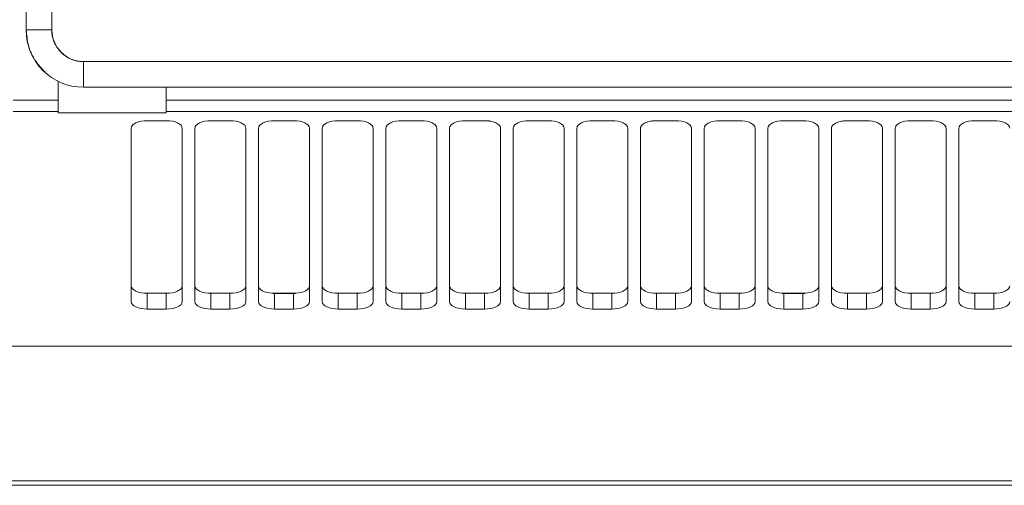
# Model space of a CAD drawing. Header units: millimetres. Extents: x 35 to 1425, y 109 to 972.
# Tile 6 of 34: x 1018 to 1173, y 390 to 463. Entities that reach past the tile are written whole.
import ezdxf

# ---------------------------------------------------------------- set-up
doc = ezdxf.new("R2010")
doc.units = ezdxf.units.MM
doc.header["$LTSCALE"] = 5

msp = doc.modelspace()

# ---------------------------------------------------------------- linework, layer by layer
at = {"color": 7, "linetype": 'Continuous', "lineweight": 15}
for p, q in [((1019.411, 754.207), (1019.411, 461.207)), ((1023.45, 461.207), (1023.45, 754.207)), ((1321.43, 456.226), (1028.43, 456.226)), ((1024.43, 453.144), (1024.43, 450.158)), ((1028.43, 452.187), (1321.43, 452.187)), ((1041.43, 452.187), (1041.43, 450.158)), ((1024.43, 450.158), (1017.382, 450.158)), ((1024.43, 448.392), (1024.43, 450.158)), ((1308.43, 450.158), (1041.43, 450.158)), ((1041.43, 450.158), (1041.43, 448.392)), ((1024.43, 448.392), (1017.382, 448.392)), ((1024.43, 448.159), (1024.43, 448.392)), ((1041.43, 448.159), (1024.43, 448.159)), ((1041.43, 448.392), (1041.43, 448.159)), ((1308.43, 448.392), (1041.43, 448.392)), ((1035.93, 418.544), (1035.93, 445.764)), ((1043.93, 445.764), (1043.93, 418.544)), ((1045.93, 418.544), (1045.93, 445.764)), ((1053.93, 445.764), (1053.93, 418.544)), ((1055.93, 418.544), (1055.93, 445.764)), ((1063.93, 445.764), (1063.93, 418.544)), ((1065.93, 418.544), (1065.93, 445.764)), ((1073.93, 445.764), (1073.93, 418.544)), ((1075.93, 418.544), (1075.93, 445.764)), ((1083.93, 445.764), (1083.93, 418.544)), ((1085.93, 418.544), (1085.93, 445.764)), ((1093.93, 445.764), (1093.93, 418.544)), ((1095.93, 418.544), (1095.93, 445.764)), ((1103.93, 445.764), (1103.93, 418.544)), ((1105.93, 418.544), (1105.93, 445.764)), ((1113.93, 445.764), (1113.93, 418.544)), ((1115.93, 418.544), (1115.93, 445.764)), ((1123.93, 445.764), (1123.93, 418.544)), ((1125.93, 418.544), (1125.93, 445.764)), ((1133.93, 445.764), (1133.93, 418.544)), ((1135.93, 418.544), (1135.93, 445.764)), ((1143.93, 445.764), (1143.93, 418.544)), ((1145.93, 418.544), (1145.93, 445.764)), ((1153.93, 445.764), (1153.93, 418.544)), ((1155.93, 418.544), (1155.93, 445.764)), ((1163.93, 445.764), (1163.93, 418.544)), ((1165.93, 418.544), (1165.93, 445.764)), ((1038.43, 419.843), (1038.43, 417.371)), ((1041.43, 419.843), (1041.43, 417.371)), ((1048.43, 419.843), (1048.43, 417.371)), ((1051.43, 419.843), (1051.43, 417.371)), ((1061.43, 419.807), (1061.43, 417.371)), ((1068.43, 419.843), (1068.43, 417.371)), ((1071.43, 419.843), (1071.43, 417.371)), ((1078.43, 419.843), (1078.43, 417.371)), ((1081.43, 419.843), (1081.43, 417.371)), ((1088.43, 419.843), (1088.43, 417.371)), ((1091.43, 419.843), (1091.43, 417.371)), ((1098.43, 419.843), (1098.43, 417.371)), ((1101.43, 419.843), (1101.43, 417.371)), ((1108.43, 419.843), (1108.43, 417.371)), ((1111.43, 419.843), (1111.43, 417.371)), ((1118.43, 419.843), (1118.43, 417.371)), ((1121.43, 419.843), (1121.43, 417.371)), ((1128.43, 419.843), (1128.43, 417.371)), ((1131.43, 419.843), (1131.43, 417.371)), ((1138.43, 419.807), (1138.43, 417.371)), ((1141.43, 419.807), (1141.43, 417.371)), ((1148.43, 419.843), (1148.43, 417.371)), ((1151.43, 419.843), (1151.43, 417.371)), ((1161.43, 419.843), (1161.43, 417.371)), ((1168.43, 419.843), (1168.43, 417.371)), ((1041.43, 417.371), (1038.43, 417.371)), ((1051.43, 417.371), (1048.43, 417.371)), ((1061.43, 417.371), (1058.43, 417.371)), ((1071.43, 417.371), (1068.43, 417.371)), ((1081.43, 417.371), (1078.43, 417.371)), ((1091.43, 417.371), (1088.43, 417.371)), ((1101.43, 417.371), (1098.43, 417.371)), ((1111.43, 417.371), (1108.43, 417.371)), ((1121.43, 417.371), (1118.43, 417.371)), ((1131.43, 417.371), (1128.43, 417.371)), ((1141.43, 417.371), (1138.43, 417.371)), ((1151.43, 417.371), (1148.43, 417.371)), ((1171.43, 417.371), (1168.43, 417.371)), ((989.73, 411.562), (1360.13, 411.562)), ((1392.046, 390.414), (957.814, 390.414)), ((1392.046, 389.707), (957.814, 389.707))]:
    msp.add_line(p, q, dxfattribs=at)
at = {"color": 8, "linetype": 'Continuous', "lineweight": 15}
for p, q in [((1023.45, 461.207), (1019.411, 461.207)), ((1028.43, 456.226), (1028.43, 452.187))]:
    msp.add_line(p, q, dxfattribs=at)
at = {"color": 144, "linetype": 'Continuous', "lineweight": 0}
for p, q in [((1038.43, 446.938), (1041.43, 446.938)), ((1048.43, 446.938), (1051.43, 446.938)), ((1058.43, 446.938), (1061.43, 446.938)), ((1068.43, 446.938), (1071.43, 446.938)), ((1078.43, 446.938), (1081.43, 446.938)), ((1088.43, 446.938), (1091.43, 446.938)), ((1098.43, 446.938), (1101.43, 446.938)), ((1108.43, 446.938), (1111.43, 446.938)), ((1118.43, 446.938), (1121.43, 446.938)), ((1128.43, 446.938), (1131.43, 446.938)), ((1138.43, 446.938), (1141.43, 446.938)), ((1148.43, 446.938), (1151.43, 446.938)), ((1158.43, 446.938), (1161.43, 446.938)), ((1168.43, 446.938), (1171.43, 446.938)), ((1038.103, 419.853), (1041.757, 419.853)), ((1038.43, 419.843), (1041.43, 419.843)), ((1048.103, 419.853), (1051.757, 419.853)), ((1048.43, 419.843), (1051.43, 419.843)), ((1058.103, 419.853), (1061.757, 419.853)), ((1058.43, 419.807), (1058.43, 417.371)), ((1058.43, 419.807), (1061.43, 419.807)), ((1068.103, 419.853), (1071.757, 419.853)), ((1068.43, 419.843), (1071.43, 419.843)), ((1078.103, 419.853), (1081.757, 419.853)), ((1078.43, 419.843), (1081.43, 419.843)), ((1088.103, 419.853), (1091.757, 419.853)), ((1088.43, 419.843), (1091.43, 419.843)), ((1098.103, 419.853), (1101.757, 419.853)), ((1098.43, 419.843), (1101.43, 419.843)), ((1108.103, 419.853), (1111.757, 419.853)), ((1108.43, 419.843), (1111.43, 419.843)), ((1118.103, 419.853), (1121.757, 419.853)), ((1118.43, 419.843), (1121.43, 419.843)), ((1128.103, 419.853), (1131.757, 419.853)), ((1128.43, 419.843), (1131.43, 419.843)), ((1138.103, 419.853), (1141.757, 419.853)), ((1138.43, 419.807), (1141.43, 419.807)), ((1148.103, 419.853), (1151.757, 419.853)), ((1148.43, 419.843), (1151.43, 419.843)), ((1158.103, 419.853), (1161.757, 419.853)), ((1158.43, 419.843), (1158.43, 417.371)), ((1158.43, 419.843), (1161.43, 419.843)), ((1168.103, 419.853), (1171.757, 419.853)), ((1168.43, 419.843), (1171.43, 419.843)), ((1171.43, 419.843), (1171.43, 417.371)), ((1161.43, 417.371), (1158.43, 417.371))]:
    msp.add_line(p, q, dxfattribs=at)
at = {"color": 7, "linetype": 'Continuous', "lineweight": 15, "flags": 128}
for points in [[(1035.93, 445.764), (1035.978, 445.993), (1036.12, 446.213), (1036.351, 446.416), (1036.662, 446.594), (1037.041, 446.74), (1037.473, 446.848), (1037.942, 446.915), (1038.43, 446.938)], [(1041.43, 446.938), (1041.918, 446.915), (1042.387, 446.848), (1042.819, 446.74), (1043.198, 446.594), (1043.509, 446.416), (1043.74, 446.213), (1043.882, 445.993), (1043.93, 445.764)], [(1045.93, 445.764), (1045.978, 445.993), (1046.12, 446.213), (1046.351, 446.416), (1046.662, 446.594), (1047.041, 446.74), (1047.473, 446.848), (1047.942, 446.915), (1048.43, 446.938)], [(1051.43, 446.938), (1051.918, 446.915), (1052.387, 446.848), (1052.819, 446.74), (1053.198, 446.594), (1053.509, 446.416), (1053.74, 446.213), (1053.882, 445.993), (1053.93, 445.764)], [(1055.93, 445.764), (1055.978, 445.993), (1056.12, 446.213), (1056.351, 446.416), (1056.662, 446.594), (1057.041, 446.74), (1057.473, 446.848), (1057.942, 446.915), (1058.43, 446.938)], [(1061.43, 446.938), (1061.918, 446.915), (1062.387, 446.848), (1062.819, 446.74), (1063.198, 446.594), (1063.509, 446.416), (1063.74, 446.213), (1063.882, 445.993), (1063.93, 445.764)], [(1065.93, 445.764), (1065.978, 445.993), (1066.12, 446.213), (1066.351, 446.416), (1066.662, 446.594), (1067.041, 446.74), (1067.473, 446.848), (1067.942, 446.915), (1068.43, 446.938)], [(1071.43, 446.938), (1071.918, 446.915), (1072.387, 446.848), (1072.819, 446.74), (1073.198, 446.594), (1073.509, 446.416), (1073.74, 446.213), (1073.882, 445.993), (1073.93, 445.764)], [(1075.93, 445.764), (1075.978, 445.993), (1076.12, 446.213), (1076.351, 446.416), (1076.662, 446.594), (1077.041, 446.74), (1077.473, 446.848), (1077.942, 446.915), (1078.43, 446.938)], [(1081.43, 446.938), (1081.918, 446.915), (1082.387, 446.848), (1082.819, 446.74), (1083.198, 446.594), (1083.509, 446.416), (1083.74, 446.213), (1083.882, 445.993), (1083.93, 445.764)], [(1085.93, 445.764), (1085.978, 445.993), (1086.12, 446.213), (1086.351, 446.416), (1086.662, 446.594), (1087.041, 446.74), (1087.473, 446.848), (1087.942, 446.915), (1088.43, 446.938)], [(1101.43, 446.938), (1101.918, 446.915), (1102.387, 446.848), (1102.819, 446.74), (1103.198, 446.594), (1103.509, 446.416), (1103.74, 446.213), (1103.882, 445.993), (1103.93, 445.764)], [(1105.93, 445.764), (1105.978, 445.993), (1106.12, 446.213), (1106.351, 446.416), (1106.662, 446.594), (1107.041, 446.74), (1107.473, 446.848), (1107.942, 446.915), (1108.43, 446.938)], [(1111.43, 446.938), (1111.918, 446.915), (1112.387, 446.848), (1112.819, 446.74), (1113.198, 446.594), (1113.509, 446.416), (1113.74, 446.213), (1113.882, 445.993), (1113.93, 445.764)], [(1121.43, 446.938), (1121.918, 446.915), (1122.387, 446.848), (1122.819, 446.74), (1123.198, 446.594), (1123.509, 446.416), (1123.74, 446.213), (1123.882, 445.993), (1123.93, 445.764)], [(1125.93, 445.764), (1125.978, 445.993), (1126.12, 446.213), (1126.351, 446.416), (1126.662, 446.594), (1127.041, 446.74), (1127.473, 446.848), (1127.942, 446.915), (1128.43, 446.938)], [(1131.43, 446.938), (1131.918, 446.915), (1132.387, 446.848), (1132.819, 446.74), (1133.198, 446.594), (1133.509, 446.416), (1133.74, 446.213), (1133.882, 445.993), (1133.93, 445.764)], [(1135.93, 445.764), (1135.978, 445.993), (1136.12, 446.213), (1136.351, 446.416), (1136.662, 446.594), (1137.041, 446.74), (1137.473, 446.848), (1137.942, 446.915), (1138.43, 446.938)], [(1141.43, 446.938), (1141.918, 446.915), (1142.387, 446.848), (1142.819, 446.74), (1143.198, 446.594), (1143.509, 446.416), (1143.74, 446.213), (1143.882, 445.993), (1143.93, 445.764)], [(1151.43, 446.938), (1151.918, 446.915), (1152.387, 446.848), (1152.819, 446.74), (1153.198, 446.594), (1153.509, 446.416), (1153.74, 446.213), (1153.882, 445.993), (1153.93, 445.764)], [(1155.93, 445.764), (1155.978, 445.993), (1156.12, 446.213), (1156.351, 446.416), (1156.662, 446.594), (1157.041, 446.74), (1157.473, 446.848), (1157.942, 446.915), (1158.43, 446.938)], [(1161.43, 446.938), (1161.918, 446.915), (1162.387, 446.848), (1162.819, 446.74), (1163.198, 446.594), (1163.509, 446.416), (1163.74, 446.213), (1163.882, 445.993), (1163.93, 445.764)], [(1165.93, 445.764), (1165.978, 445.993), (1166.12, 446.213), (1166.351, 446.416), (1166.662, 446.594), (1167.041, 446.74), (1167.473, 446.848), (1167.942, 446.915), (1168.43, 446.938)], [(1171.43, 446.938), (1171.918, 446.915), (1172.387, 446.848), (1172.819, 446.74), (1173.198, 446.594), (1173.509, 446.416), (1173.74, 446.213), (1173.882, 445.993), (1173.93, 445.764)], [(1038.43, 417.371), (1037.942, 417.393), (1037.473, 417.46), (1037.041, 417.568), (1036.662, 417.714), (1036.351, 417.892), (1036.12, 418.095), (1035.978, 418.315), (1035.93, 418.544)], [(1043.93, 418.544), (1043.882, 418.315), (1043.74, 418.095), (1043.509, 417.892), (1043.198, 417.714), (1042.819, 417.568), (1042.387, 417.46), (1041.918, 417.393), (1041.43, 417.371)], [(1048.43, 417.371), (1047.942, 417.393), (1047.473, 417.46), (1047.041, 417.568), (1046.662, 417.714), (1046.351, 417.892), (1046.12, 418.095), (1045.978, 418.315), (1045.93, 418.544)], [(1053.93, 418.544), (1053.882, 418.315), (1053.74, 418.095), (1053.509, 417.892), (1053.198, 417.714), (1052.819, 417.568), (1052.387, 417.46), (1051.918, 417.393), (1051.43, 417.371)], [(1058.43, 417.371), (1057.942, 417.393), (1057.473, 417.46), (1057.041, 417.568), (1056.662, 417.714), (1056.351, 417.892), (1056.12, 418.095), (1055.978, 418.315), (1055.93, 418.544)], [(1063.93, 418.544), (1063.882, 418.315), (1063.74, 418.095), (1063.509, 417.892), (1063.198, 417.714), (1062.819, 417.568), (1062.387, 417.46), (1061.918, 417.393), (1061.43, 417.371)], [(1068.43, 417.371), (1067.942, 417.393), (1067.473, 417.46), (1067.041, 417.568), (1066.662, 417.714), (1066.351, 417.892), (1066.12, 418.095), (1065.978, 418.315), (1065.93, 418.544)], [(1078.43, 417.371), (1077.942, 417.393), (1077.473, 417.46), (1077.041, 417.568), (1076.662, 417.714), (1076.351, 417.892), (1076.12, 418.095), (1075.978, 418.315), (1075.93, 418.544)], [(1083.93, 418.544), (1083.882, 418.315), (1083.74, 418.095), (1083.509, 417.892), (1083.198, 417.714), (1082.819, 417.568), (1082.387, 417.46), (1081.918, 417.393), (1081.43, 417.371)], [(1088.43, 417.371), (1087.942, 417.393), (1087.473, 417.46), (1087.041, 417.568), (1086.662, 417.714), (1086.351, 417.892), (1086.12, 418.095), (1085.978, 418.315), (1085.93, 418.544)], [(1093.93, 418.544), (1093.882, 418.315), (1093.74, 418.095), (1093.509, 417.892), (1093.198, 417.714), (1092.819, 417.568), (1092.387, 417.46), (1091.918, 417.393), (1091.43, 417.371)], [(1098.43, 417.371), (1097.942, 417.393), (1097.473, 417.46), (1097.041, 417.568), (1096.662, 417.714), (1096.351, 417.892), (1096.12, 418.095), (1095.978, 418.315), (1095.93, 418.544)], [(1103.93, 418.544), (1103.882, 418.315), (1103.74, 418.095), (1103.509, 417.892), (1103.198, 417.714), (1102.819, 417.568), (1102.387, 417.46), (1101.918, 417.393), (1101.43, 417.371)], [(1108.43, 417.371), (1107.942, 417.393), (1107.473, 417.46), (1107.041, 417.568), (1106.662, 417.714), (1106.351, 417.892), (1106.12, 418.095), (1105.978, 418.315), (1105.93, 418.544)], [(1118.43, 417.371), (1117.942, 417.393), (1117.473, 417.46), (1117.041, 417.568), (1116.662, 417.714), (1116.351, 417.892), (1116.12, 418.095), (1115.978, 418.315), (1115.93, 418.544)], [(1123.93, 418.544), (1123.882, 418.315), (1123.74, 418.095), (1123.509, 417.892), (1123.198, 417.714), (1122.819, 417.568), (1122.387, 417.46), (1121.918, 417.393), (1121.43, 417.371)], [(1128.43, 417.371), (1127.942, 417.393), (1127.473, 417.46), (1127.041, 417.568), (1126.662, 417.714), (1126.351, 417.892), (1126.12, 418.095), (1125.978, 418.315), (1125.93, 418.544)], [(1133.93, 418.544), (1133.882, 418.315), (1133.74, 418.095), (1133.509, 417.892), (1133.198, 417.714), (1132.819, 417.568), (1132.387, 417.46), (1131.918, 417.393), (1131.43, 417.371)], [(1138.43, 417.371), (1137.942, 417.393), (1137.473, 417.46), (1137.041, 417.568), (1136.662, 417.714), (1136.351, 417.892), (1136.12, 418.095), (1135.978, 418.315), (1135.93, 418.544)], [(1143.93, 418.544), (1143.882, 418.315), (1143.74, 418.095), (1143.509, 417.892), (1143.198, 417.714), (1142.819, 417.568), (1142.387, 417.46), (1141.918, 417.393), (1141.43, 417.371)], [(1148.43, 417.371), (1147.942, 417.393), (1147.473, 417.46), (1147.041, 417.568), (1146.662, 417.714), (1146.351, 417.892), (1146.12, 418.095), (1145.978, 418.315), (1145.93, 418.544)], [(1153.93, 418.544), (1153.882, 418.315), (1153.74, 418.095), (1153.509, 417.892), (1153.198, 417.714), (1152.819, 417.568), (1152.387, 417.46), (1151.918, 417.393), (1151.43, 417.371)], [(1158.43, 417.371), (1157.942, 417.393), (1157.473, 417.46), (1157.041, 417.568), (1156.662, 417.714), (1156.351, 417.892), (1156.12, 418.095), (1155.978, 418.315), (1155.93, 418.544)], [(1163.93, 418.544), (1163.882, 418.315), (1163.74, 418.095), (1163.509, 417.892), (1163.198, 417.714), (1162.819, 417.568), (1162.387, 417.46), (1161.918, 417.393), (1161.43, 417.371)], [(1168.43, 417.371), (1167.942, 417.393), (1167.473, 417.46), (1167.041, 417.568), (1166.662, 417.714), (1166.351, 417.892), (1166.12, 418.095), (1165.978, 418.315), (1165.93, 418.544)], [(1173.93, 418.544), (1173.882, 418.315), (1173.74, 418.095), (1173.509, 417.892), (1173.198, 417.714), (1172.819, 417.568), (1172.387, 417.46), (1171.918, 417.393), (1171.43, 417.371)]]:
    msp.add_lwpolyline(points, dxfattribs=at)
at = {"color": 144, "linetype": 'Continuous', "lineweight": 0, "flags": 128}
for points in [[(1095.93, 445.764), (1095.978, 445.993), (1096.12, 446.213), (1096.351, 446.416), (1096.662, 446.594), (1097.041, 446.74), (1097.473, 446.848), (1097.942, 446.915), (1098.43, 446.938)], [(1035.93, 421.017), (1035.978, 420.788), (1036.12, 420.567), (1036.351, 420.365), (1036.662, 420.187), (1037.041, 420.041), (1037.473, 419.932), (1037.942, 419.865), (1038.43, 419.843)], [(1041.43, 419.843), (1041.918, 419.865), (1042.387, 419.932), (1042.819, 420.041), (1043.198, 420.187), (1043.509, 420.365), (1043.74, 420.567), (1043.882, 420.788), (1043.93, 421.017)], [(1045.93, 421.017), (1045.978, 420.788), (1046.12, 420.567), (1046.351, 420.365), (1046.662, 420.187), (1047.041, 420.041), (1047.473, 419.932), (1047.942, 419.865), (1048.43, 419.843)], [(1051.43, 419.843), (1051.918, 419.865), (1052.387, 419.932), (1052.819, 420.041), (1053.198, 420.187), (1053.509, 420.365), (1053.74, 420.567), (1053.882, 420.788), (1053.93, 421.017)], [(1055.93, 421.017), (1055.97, 420.807), (1056.09, 420.603), (1056.286, 420.413), (1056.55, 420.243), (1056.876, 420.097), (1057.251, 419.982), (1057.665, 419.899), (1058.103, 419.853)], [(1061.757, 419.853), (1062.195, 419.899), (1062.609, 419.982), (1062.985, 420.097), (1063.31, 420.243), (1063.575, 420.413), (1063.77, 420.603), (1063.89, 420.807), (1063.93, 421.017)], [(1065.93, 421.017), (1065.978, 420.788), (1066.12, 420.567), (1066.351, 420.365), (1066.662, 420.187), (1067.041, 420.041), (1067.473, 419.932), (1067.942, 419.865), (1068.43, 419.843)], [(1071.43, 419.843), (1071.918, 419.865), (1072.387, 419.932), (1072.819, 420.041), (1073.198, 420.187), (1073.509, 420.365), (1073.74, 420.567), (1073.882, 420.788), (1073.93, 421.017)], [(1075.93, 421.017), (1075.978, 420.788), (1076.12, 420.567), (1076.351, 420.365), (1076.662, 420.187), (1077.041, 420.041), (1077.473, 419.932), (1077.942, 419.865), (1078.43, 419.843)], [(1081.43, 419.843), (1081.918, 419.865), (1082.387, 419.932), (1082.819, 420.041), (1083.198, 420.187), (1083.509, 420.365), (1083.74, 420.567), (1083.882, 420.788), (1083.93, 421.017)], [(1085.93, 421.017), (1085.978, 420.788), (1086.12, 420.567), (1086.351, 420.365), (1086.662, 420.187), (1087.041, 420.041), (1087.473, 419.932), (1087.942, 419.865), (1088.43, 419.843)], [(1091.43, 419.843), (1091.918, 419.865), (1092.387, 419.932), (1092.819, 420.041), (1093.198, 420.187), (1093.509, 420.365), (1093.74, 420.567), (1093.882, 420.788), (1093.93, 421.017)], [(1095.93, 421.017), (1095.978, 420.788), (1096.12, 420.567), (1096.351, 420.365), (1096.662, 420.187), (1097.041, 420.041), (1097.473, 419.932), (1097.942, 419.865), (1098.43, 419.843)], [(1101.43, 419.843), (1101.918, 419.865), (1102.387, 419.932), (1102.819, 420.041), (1103.198, 420.187), (1103.509, 420.365), (1103.74, 420.567), (1103.882, 420.788), (1103.93, 421.017)], [(1105.93, 421.017), (1105.978, 420.788), (1106.12, 420.567), (1106.351, 420.365), (1106.662, 420.187), (1107.041, 420.041), (1107.473, 419.932), (1107.942, 419.865), (1108.43, 419.843)], [(1111.43, 419.843), (1111.918, 419.865), (1112.387, 419.932), (1112.819, 420.041), (1113.198, 420.187), (1113.509, 420.365), (1113.74, 420.567), (1113.882, 420.788), (1113.93, 421.017)], [(1115.93, 421.017), (1115.978, 420.788), (1116.12, 420.567), (1116.351, 420.365), (1116.662, 420.187), (1117.041, 420.041), (1117.473, 419.932), (1117.942, 419.865), (1118.43, 419.843)], [(1121.43, 419.843), (1121.918, 419.865), (1122.387, 419.932), (1122.819, 420.041), (1123.198, 420.187), (1123.509, 420.365), (1123.74, 420.567), (1123.882, 420.788), (1123.93, 421.017)], [(1125.93, 421.017), (1125.978, 420.788), (1126.12, 420.567), (1126.351, 420.365), (1126.662, 420.187), (1127.041, 420.041), (1127.473, 419.932), (1127.942, 419.865), (1128.43, 419.843)], [(1131.43, 419.843), (1131.918, 419.865), (1132.387, 419.932), (1132.819, 420.041), (1133.198, 420.187), (1133.509, 420.365), (1133.74, 420.567), (1133.882, 420.788), (1133.93, 421.017)], [(1135.93, 421.017), (1135.97, 420.807), (1136.09, 420.603), (1136.286, 420.413), (1136.55, 420.243), (1136.876, 420.097), (1137.251, 419.982), (1137.665, 419.899), (1138.103, 419.853)], [(1141.757, 419.853), (1142.195, 419.899), (1142.609, 419.982), (1142.985, 420.097), (1143.31, 420.243), (1143.575, 420.413), (1143.77, 420.603), (1143.89, 420.807), (1143.93, 421.017)], [(1145.93, 421.017), (1145.978, 420.788), (1146.12, 420.567), (1146.351, 420.365), (1146.662, 420.187), (1147.041, 420.041), (1147.473, 419.932), (1147.942, 419.865), (1148.43, 419.843)], [(1151.43, 419.843), (1151.918, 419.865), (1152.387, 419.932), (1152.819, 420.041), (1153.198, 420.187), (1153.509, 420.365), (1153.74, 420.567), (1153.882, 420.788), (1153.93, 421.017)], [(1155.93, 421.017), (1155.978, 420.788), (1156.12, 420.567), (1156.351, 420.365), (1156.662, 420.187), (1157.041, 420.041), (1157.473, 419.932), (1157.942, 419.865), (1158.43, 419.843)], [(1161.43, 419.843), (1161.918, 419.865), (1162.387, 419.932), (1162.819, 420.041), (1163.198, 420.187), (1163.509, 420.365), (1163.74, 420.567), (1163.882, 420.788), (1163.93, 421.017)], [(1165.93, 421.017), (1165.978, 420.788), (1166.12, 420.567), (1166.351, 420.365), (1166.662, 420.187), (1167.041, 420.041), (1167.473, 419.932), (1167.942, 419.865), (1168.43, 419.843)], [(1171.43, 419.843), (1171.918, 419.865), (1172.387, 419.932), (1172.819, 420.041), (1173.198, 420.187), (1173.509, 420.365), (1173.74, 420.567), (1173.882, 420.788), (1173.93, 421.017)], [(1073.93, 418.544), (1073.882, 418.315), (1073.74, 418.095), (1073.509, 417.892), (1073.198, 417.714), (1072.819, 417.568), (1072.387, 417.46), (1071.918, 417.393), (1071.43, 417.371)], [(1113.93, 418.544), (1113.882, 418.315), (1113.74, 418.095), (1113.509, 417.892), (1113.198, 417.714), (1112.819, 417.568), (1112.387, 417.46), (1111.918, 417.393), (1111.43, 417.371)]]:
    msp.add_lwpolyline(points, dxfattribs=at)
at = {"color": 7, "linetype": 'Continuous', "lineweight": 15}
for radius in [9.02, 4.98]:
    msp.add_arc((1028.43, 461.207), radius, 180, 270, dxfattribs=at)
at = {"color": 144, "linetype": 'Continuous', "lineweight": 0}
for points, knots in [([(1019.43, 461.207), (1019.497, 460.392), (1019.632, 458.731), (1020.661, 456.383), (1021.818, 455.15), (1022.394, 454.536)], [0, 0, 0, 0, 0.3258493, 0.6646662, 1, 1, 1, 1]), ([(1028.43, 456.207), (1028.351, 456.208), (1028.193, 456.21), (1027.958, 456.227), (1027.724, 456.254), (1027.493, 456.293), (1027.263, 456.342), (1027.036, 456.402), (1026.811, 456.474), (1026.505, 456.587), (1026.126, 456.759), (1025.687, 457.016), (1025.272, 457.319), (1024.888, 457.665), (1024.542, 458.048), (1024.24, 458.463), (1023.983, 458.902), (1023.791, 459.325), (1023.651, 459.721), (1023.552, 460.084), (1023.482, 460.454), (1023.438, 460.828), (1023.433, 461.08), (1023.43, 461.207)], [0, 0, 0, 0, 0.0302475, 0.0602919, 0.0901993, 0.1200369, 0.1498723, 0.1797731, 0.2098064, 0.2400387, 0.3043154, 0.3686592, 0.4343036, 0.5000165, 0.5656609, 0.6313738, 0.6956506, 0.7599943, 0.8082389, 0.8560861, 0.9038109, 0.9516907, 1, 1, 1, 1]), ([(1091.43, 446.938), (1091.483, 446.937), (1091.588, 446.936), (1091.744, 446.929), (1091.899, 446.918), (1092.052, 446.902), (1092.203, 446.881), (1092.461, 446.837), (1092.813, 446.752), (1093.21, 446.6), (1093.535, 446.413), (1093.741, 446.226), (1093.858, 446.057), (1093.919, 445.912), (1093.926, 445.813), (1093.93, 445.764)], [0, 0, 0, 0, 0.0403177, 0.0803098, 0.1201341, 0.1599506, 0.1999192, 0.240198, 0.3700596, 0.5000577, 0.6299193, 0.7599174, 0.8400681, 0.9196688, 1, 1, 1, 1]), ([(1115.93, 445.764), (1115.931, 445.789), (1115.933, 445.838), (1115.948, 445.912), (1115.972, 445.984), (1116.007, 446.056), (1116.051, 446.127), (1116.144, 446.248), (1116.325, 446.413), (1116.65, 446.6), (1117.047, 446.752), (1117.446, 446.849), (1117.806, 446.904), (1118.116, 446.933), (1118.325, 446.936), (1118.43, 446.938)], [0, 0, 0, 0, 0.0403177, 0.0803098, 0.1201341, 0.1599506, 0.1999192, 0.240198, 0.3700596, 0.5000577, 0.6299193, 0.7599174, 0.8400681, 0.9196688, 1, 1, 1, 1]), ([(1145.93, 445.764), (1145.931, 445.789), (1145.933, 445.838), (1145.948, 445.912), (1145.972, 445.984), (1146.007, 446.056), (1146.051, 446.127), (1146.144, 446.248), (1146.325, 446.413), (1146.65, 446.6), (1147.047, 446.752), (1147.446, 446.849), (1147.806, 446.904), (1148.116, 446.933), (1148.325, 446.936), (1148.43, 446.938)], [0, 0, 0, 0, 0.0403177, 0.0803098, 0.1201341, 0.1599506, 0.1999192, 0.240198, 0.3700596, 0.5000577, 0.6299193, 0.7599174, 0.8400681, 0.9196688, 1, 1, 1, 1]), ([(1058.103, 419.853), (1058.139, 419.844), (1058.211, 419.826), (1058.321, 419.81), (1058.394, 419.808), (1058.43, 419.807)], [0, 0, 0, 0, 0.3373109, 0.66992199, 1, 1, 1, 1]), ([(1061.43, 419.807), (1061.457, 419.808), (1061.512, 419.809), (1061.594, 419.818), (1061.676, 419.832), (1061.73, 419.846), (1061.757, 419.853)], [0, 0, 0, 0, 0.2474085, 0.495932, 0.7464951, 1, 1, 1, 1]), ([(1138.103, 419.853), (1138.139, 419.844), (1138.211, 419.826), (1138.321, 419.81), (1138.394, 419.808), (1138.43, 419.807)], [0, 0, 0, 0, 0.3373109, 0.669922, 1, 1, 1, 1]), ([(1141.43, 419.807), (1141.457, 419.808), (1141.512, 419.809), (1141.594, 419.818), (1141.676, 419.832), (1141.73, 419.846), (1141.757, 419.853)], [0, 0, 0, 0, 0.24740846, 0.49593198, 0.74649509, 1, 1, 1, 1])]:
    msp.add_open_spline(points, degree=3, knots=knots, dxfattribs=at)

doc.saveas('drawing.dxf')
